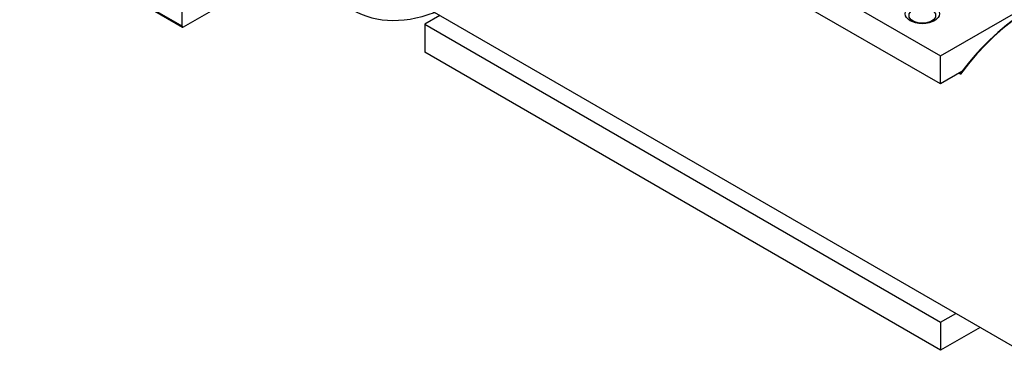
# Model space of a CAD drawing. Extents: x 127 to 1318, y -9818 to -8942.
# Tile 7 of 18: x 921 to 1035, y -9116 to -9078. Entities that reach past the tile are written whole.
import ezdxf

# ---------------------------------------------------------------- set-up
doc = ezdxf.new("R2010")
doc.units = 0
doc.header["$LTSCALE"] = 25.4
doc.layers.get('0').update_dxf_attribs({"linetype": 'CONTINUOUS'})

msp = doc.modelspace()

# ---------------------------------------------------------------- linework, layer by layer
for p, q in [((939.5943507, -9078.355698), (939.5943507, -9006.9122471)), ((967.878622, -9047.1247038), (1027.9826984, -9081.8258084)), ((1027.9826984, -9085.0917948), (967.878622, -9050.3906901)), ((939.5943507, -9078.355698), (920.6792443, -9067.4350562)), ((920.731021, -9067.5495005), (939.6461274, -9078.4701423)), ((1027.9826984, -9081.8258084), (1048.488795, -9069.986608)), ((939.7711274, -9078.4577601), (951.3639034, -9071.7646677)), ((1036.6447565, -9115.8054388), (965.0532432, -9074.4720594)), ((969.6524856, -9077.1274332), (967.878622, -9078.1515738)), ((967.878622, -9078.1515738), (967.878622, -9081.4175602)), ((967.878622, -9078.1515738), (1027.9826984, -9112.8526785)), ((1027.9826984, -9116.1186648), (967.878622, -9081.4175602)), ((1027.9826984, -9085.0917948), (1027.9826984, -9081.8258084)), ((1030.4555636, -9083.6640854), (1027.9826984, -9085.0917948)), ((1030.3115975, -9083.9513284), (1030.1348208, -9083.8492663)), ((1027.9826984, -9112.8526785), (1029.756562, -9111.8285379)), ((1027.9826984, -9112.8526785), (1027.9826984, -9116.1186648)), ((1032.5849891, -9113.4615311), (1027.9826984, -9116.1186648))]:
    msp.add_line(p, q)
for centre, major_axis, start_param, end_param in [((972.1212627, -9054.8814213), (-12.5, -21.6506351), 4.2699410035, 6.8925706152), ((1038.4125234, -9093.1546985), (10.25, 17.7535208), 0.1923989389, 1.3783973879), ((1038.2357467, -9093.0526364), (-10.125, -17.5370144), 3.926990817, 4.5014134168), ((939.7711274, -9078.2536359), (-0.125, -0.2165064), 5.4977871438, 7.0685834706)]:
    msp.add_ellipse(centre, major_axis=major_axis, ratio=0.5773502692, start_param=start_param, end_param=end_param)
for centre, major_axis in [((1025.861378, -9076.926829), (2, 0)), ((1025.861378, -9077.1309531), (1.55, 0))]:
    msp.add_ellipse(centre, major_axis=major_axis, ratio=0.5773502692)
msp.add_rational_spline([(1030.3115975, -9083.9513284), (1030.3827793, -9083.8061082), (1030.4555636, -9083.6640854)], [1, 1.00006195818, 1], degree=2)

doc.saveas('drawing.dxf')
